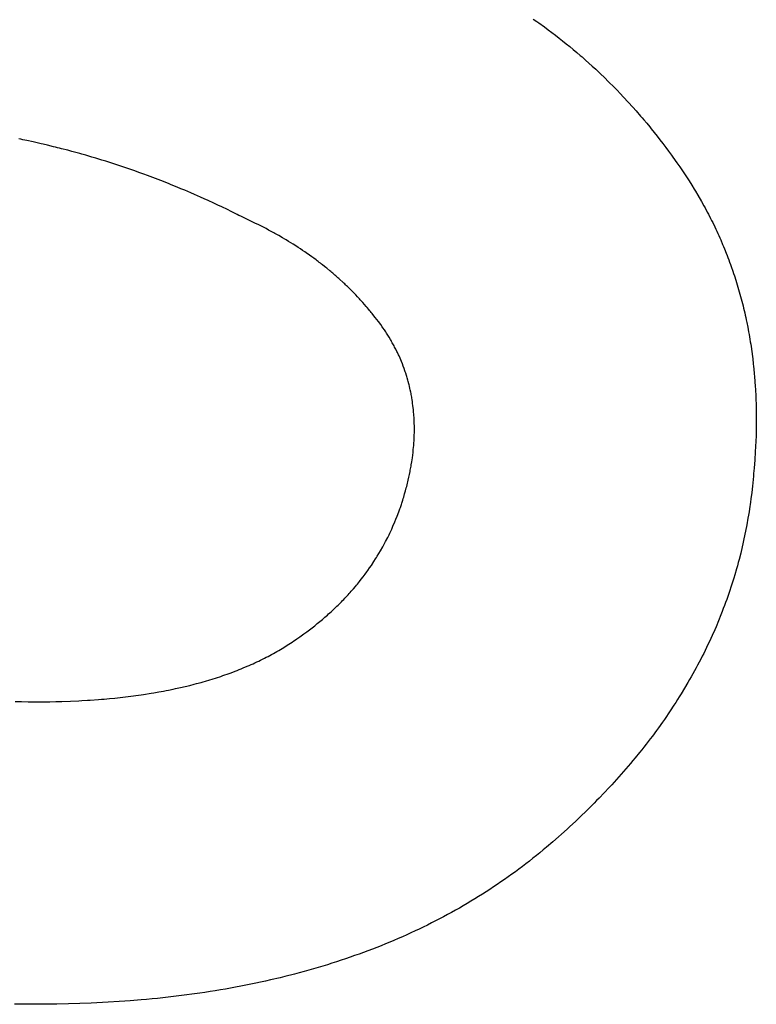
# Model space of a CAD drawing. Header units: inches. Extents: x 749 to 1245, y 24 to 374.
# Tile 7 of 145: x 853.557 to 854.185, y 244.736 to 245.577. Entities that reach past the tile are written whole.
import ezdxf

# ---------------------------------------------------------------- set-up
doc = ezdxf.new("R2010")
doc.units = ezdxf.units.IN
doc.header["$LTSCALE"] = 5
doc.header["$MEASUREMENT"] = 0
doc.layers.add('AM_0', color=7, linetype='CONTINUOUS', lineweight=30)

msp = doc.modelspace()

# ---------------------------------------------------------------- linework, layer by layer
at = {"layer": 'AM_0', "color": 7, "linetype": 'Continuous'}
for p, q in [((853.99501, 245.57749), (853.99822, 245.57525)), ((853.99822, 245.57525), (853.99982, 245.57412)), ((853.99982, 245.57412), (854.00458, 245.57069)), ((854.00458, 245.57069), (854.00772, 245.56838)), ((854.00772, 245.56838), (854.01085, 245.56604)), ((854.01085, 245.56604), (854.01397, 245.56367)), ((854.01397, 245.56367), (854.01706, 245.56128)), ((854.01706, 245.56128), (854.02013, 245.55886)), ((854.02013, 245.55886), (854.02318, 245.55642)), ((854.02318, 245.55642), (854.02622, 245.55395)), ((854.02622, 245.55395), (854.02923, 245.55145)), ((854.02923, 245.55145), (854.03222, 245.54893)), ((854.03222, 245.54893), (854.0352, 245.54638)), ((854.0352, 245.54638), (854.03668, 245.5451)), ((854.03668, 245.5451), (854.03963, 245.54251)), ((854.03963, 245.54251), (854.04255, 245.5399)), ((854.04255, 245.5399), (854.04546, 245.53726)), ((854.04546, 245.53726), (854.04835, 245.5346)), ((854.04835, 245.5346), (854.05264, 245.53056)), ((854.05264, 245.53056), (854.05548, 245.52783)), ((854.05548, 245.52783), (854.0597, 245.52369)), ((854.0597, 245.52369), (854.06388, 245.51949)), ((854.06388, 245.51949), (854.06664, 245.51666)), ((854.06664, 245.51666), (854.06938, 245.5138)), ((854.06938, 245.5138), (854.0721, 245.51092)), ((854.0721, 245.51092), (854.07615, 245.50655)), ((854.07615, 245.50655), (854.08015, 245.50212)), ((854.08015, 245.50212), (854.08279, 245.49913)), ((854.08279, 245.49913), (854.08672, 245.49461)), ((854.08672, 245.49461), (854.08801, 245.49308)), ((854.08801, 245.49308), (854.08931, 245.49156)), ((854.08931, 245.49156), (854.09188, 245.48848)), ((854.09188, 245.48848), (854.09444, 245.48538)), ((854.09444, 245.48538), (854.09571, 245.48382)), ((854.09571, 245.48382), (854.09823, 245.48068)), ((854.09823, 245.48068), (854.10073, 245.47752)), ((853.55776, 245.47482), (853.55601, 245.47517)), ((853.55951, 245.47445), (853.55776, 245.47482)), ((853.56126, 245.47409), (853.55951, 245.47445)), ((853.56301, 245.47372), (853.56126, 245.47409)), ((853.56825, 245.47258), (853.56301, 245.47372)), ((853.57523, 245.47101), (853.56825, 245.47258)), ((854.10073, 245.47752), (854.10322, 245.47432)), ((854.10322, 245.47432), (854.10568, 245.47111)), ((853.57697, 245.47061), (853.57523, 245.47101)), ((853.58044, 245.46979), (853.57697, 245.47061)), ((853.58565, 245.46853), (853.58044, 245.46979)), ((853.58739, 245.4681), (853.58565, 245.46853)), ((853.58912, 245.46766), (853.58739, 245.4681)), ((853.59085, 245.46723), (853.58912, 245.46766)), ((853.59258, 245.46679), (853.59085, 245.46723)), ((853.59777, 245.46544), (853.59258, 245.46679)), ((853.60122, 245.46452), (853.59777, 245.46544)), ((853.60812, 245.46263), (853.60122, 245.46452)), ((854.10568, 245.47111), (854.10813, 245.46787)), ((854.10813, 245.46787), (854.11055, 245.4646)), ((854.11055, 245.4646), (854.11296, 245.4613)), ((853.60984, 245.46215), (853.60812, 245.46263)), ((853.61327, 245.46117), (853.60984, 245.46215)), ((853.61842, 245.45967), (853.61327, 245.46117)), ((853.62185, 245.45865), (853.61842, 245.45967)), ((853.62698, 245.45709), (853.62185, 245.45865)), ((853.6304, 245.45603), (853.62698, 245.45709)), ((853.63381, 245.45495), (853.6304, 245.45603)), ((853.63892, 245.4533), (853.63381, 245.45495)), ((854.11296, 245.4613), (854.11415, 245.45965)), ((854.11415, 245.45965), (854.11771, 245.45464)), ((854.11771, 245.45464), (854.12005, 245.45127)), ((853.64232, 245.45218), (853.63892, 245.4533)), ((853.64741, 245.45047), (853.64232, 245.45218)), ((853.6508, 245.44931), (853.64741, 245.45047)), ((853.65419, 245.44813), (853.6508, 245.44931)), ((853.65926, 245.44633), (853.65419, 245.44813)), ((853.66264, 245.44511), (853.65926, 245.44633)), ((854.12005, 245.45127), (854.12238, 245.44787)), ((854.12238, 245.44787), (854.12468, 245.44445)), ((853.66601, 245.44387), (853.66264, 245.44511)), ((853.67274, 245.44134), (853.66601, 245.44387)), ((853.67945, 245.43875), (853.67274, 245.44134)), ((853.68447, 245.43676), (853.67945, 245.43875)), ((854.12468, 245.44445), (854.12695, 245.44101)), ((854.12695, 245.44101), (854.12807, 245.43928)), ((854.12807, 245.43928), (854.13028, 245.43581)), ((853.68614, 245.43609), (853.68447, 245.43676)), ((853.69115, 245.43405), (853.68614, 245.43609)), ((853.69448, 245.43267), (853.69115, 245.43405)), ((853.69781, 245.43127), (853.69448, 245.43267)), ((853.70279, 245.42914), (853.69781, 245.43127)), ((854.13028, 245.43581), (854.13245, 245.43231)), ((854.13245, 245.43231), (854.13352, 245.43056)), ((854.13352, 245.43056), (854.13562, 245.42704)), ((853.70611, 245.4277), (853.70279, 245.42914)), ((853.71108, 245.42551), (853.70611, 245.4277)), ((853.71439, 245.42403), (853.71108, 245.42551)), ((853.71769, 245.42253), (853.71439, 245.42403)), ((853.72263, 245.42025), (853.71769, 245.42253)), ((854.13562, 245.42704), (854.13869, 245.42173)), ((854.13869, 245.42173), (854.14068, 245.41816)), ((853.72592, 245.41871), (853.72263, 245.42025)), ((853.72921, 245.41715), (853.72592, 245.41871)), ((853.73413, 245.41478), (853.72921, 245.41715)), ((853.7374, 245.41318), (853.73413, 245.41478)), ((853.74231, 245.41075), (853.7374, 245.41318)), ((854.14068, 245.41816), (854.14166, 245.41637)), ((854.14166, 245.41637), (854.14359, 245.41277)), ((854.14359, 245.41277), (854.14454, 245.41096)), ((853.74394, 245.40993), (853.74231, 245.41075)), ((853.74557, 245.4091), (853.74394, 245.40993)), ((853.7472, 245.40828), (853.74557, 245.4091)), ((853.74883, 245.40744), (853.7472, 245.40828)), ((853.75, 245.40691), (853.74883, 245.40744)), ((853.75233, 245.40583), (853.75, 245.40691)), ((853.75464, 245.40474), (853.75233, 245.40583)), ((853.75579, 245.40419), (853.75464, 245.40474)), ((853.75807, 245.40309), (853.75579, 245.40419)), ((854.14454, 245.41096), (854.1464, 245.40734)), ((854.1464, 245.40734), (854.14732, 245.40552)), ((854.14732, 245.40552), (854.14822, 245.40369)), ((853.76034, 245.40197), (853.75807, 245.40309)), ((853.76371, 245.40028), (853.76034, 245.40197)), ((853.76482, 245.39971), (853.76371, 245.40028)), ((853.76593, 245.39913), (853.76482, 245.39971)), ((853.76704, 245.39856), (853.76593, 245.39913)), ((853.76924, 245.3974), (853.76704, 245.39856)), ((853.77033, 245.39681), (853.76924, 245.3974)), ((853.77142, 245.39623), (853.77033, 245.39681)), ((853.77251, 245.39564), (853.77142, 245.39623)), ((854.14822, 245.40369), (854.15, 245.40003)), ((854.15, 245.40003), (854.15087, 245.39819)), ((854.15087, 245.39819), (854.15173, 245.39634)), ((854.15173, 245.39634), (854.15258, 245.39449)), ((853.77359, 245.39504), (853.77251, 245.39564)), ((853.77467, 245.39445), (853.77359, 245.39504)), ((853.77787, 245.39265), (853.77467, 245.39445)), ((853.78104, 245.39082), (853.77787, 245.39265)), ((853.78313, 245.38959), (853.78104, 245.39082)), ((853.78417, 245.38897), (853.78313, 245.38959)), ((853.78624, 245.38772), (853.78417, 245.38897)), ((853.78829, 245.38646), (853.78624, 245.38772)), ((854.15258, 245.39449), (854.15342, 245.39264)), ((854.15342, 245.39264), (854.15425, 245.39078)), ((854.15425, 245.39078), (854.15507, 245.38891)), ((854.15507, 245.38891), (854.15667, 245.38517)), ((853.79032, 245.38519), (853.78829, 245.38646)), ((853.79234, 245.38391), (853.79032, 245.38519)), ((853.79434, 245.38261), (853.79234, 245.38391)), ((853.79632, 245.38131), (853.79434, 245.38261)), ((853.79829, 245.38), (853.79632, 245.38131)), ((853.80024, 245.37867), (853.79829, 245.38)), ((854.15667, 245.38517), (854.15746, 245.38329)), ((854.15746, 245.38329), (854.15823, 245.38141)), ((854.15823, 245.38141), (854.15975, 245.37763)), ((853.80121, 245.378), (853.80024, 245.37867)), ((853.80409, 245.37599), (853.80121, 245.378)), ((853.80599, 245.37463), (853.80409, 245.37599)), ((853.80788, 245.37326), (853.80599, 245.37463)), ((853.80974, 245.37188), (853.80788, 245.37326)), ((853.81067, 245.37118), (853.80974, 245.37188)), ((853.8116, 245.37049), (853.81067, 245.37118)), ((853.81252, 245.36979), (853.8116, 245.37049)), ((854.15975, 245.37763), (854.16049, 245.37573)), ((854.16049, 245.37573), (854.16122, 245.37383)), ((854.16122, 245.37383), (854.16194, 245.37192)), ((854.16194, 245.37192), (854.16265, 245.37001)), ((853.81343, 245.36908), (853.81252, 245.36979)), ((853.81434, 245.36838), (853.81343, 245.36908)), ((853.81525, 245.36767), (853.81434, 245.36838)), ((853.81705, 245.36625), (853.81525, 245.36767)), ((853.81795, 245.36553), (853.81705, 245.36625)), ((853.81884, 245.36481), (853.81795, 245.36553)), ((853.82149, 245.36264), (853.81884, 245.36481)), ((853.82236, 245.36191), (853.82149, 245.36264)), ((854.16265, 245.37001), (854.16335, 245.36809)), ((854.16335, 245.36809), (854.16404, 245.36617)), ((854.16404, 245.36617), (854.16538, 245.36231)), ((854.16538, 245.36231), (854.16604, 245.36037)), ((853.82323, 245.36117), (853.82236, 245.36191)), ((853.8241, 245.36044), (853.82323, 245.36117)), ((853.82582, 245.35896), (853.8241, 245.36044)), ((853.82667, 245.35821), (853.82582, 245.35896)), ((853.82752, 245.35747), (853.82667, 245.35821)), ((853.82837, 245.35672), (853.82752, 245.35747)), ((853.82921, 245.35597), (853.82837, 245.35672)), ((853.83005, 245.35521), (853.82921, 245.35597)), ((853.83254, 245.35293), (853.83005, 245.35521)), ((854.16604, 245.36037), (854.16668, 245.35843)), ((854.16668, 245.35843), (854.16794, 245.35453)), ((854.16794, 245.35453), (854.16855, 245.35258)), ((853.83336, 245.35216), (853.83254, 245.35293)), ((853.83418, 245.3514), (853.83336, 245.35216)), ((853.83499, 245.35062), (853.83418, 245.3514)), ((853.8358, 245.34985), (853.83499, 245.35062)), ((853.8366, 245.34907), (853.8358, 245.34985)), ((853.83741, 245.34829), (853.8366, 245.34907)), ((853.8382, 245.34751), (853.83741, 245.34829)), ((853.839, 245.34673), (853.8382, 245.34751)), ((853.83979, 245.34594), (853.839, 245.34673)), ((853.84135, 245.34436), (853.83979, 245.34594)), ((854.16855, 245.35258), (854.16915, 245.35062)), ((854.16915, 245.35062), (854.16974, 245.34865)), ((854.16974, 245.34865), (854.17032, 245.34668)), ((854.17032, 245.34668), (854.17089, 245.3447)), ((853.84213, 245.34356), (853.84135, 245.34436)), ((853.84367, 245.34196), (853.84213, 245.34356)), ((853.8452, 245.34035), (853.84367, 245.34196)), ((853.84595, 245.33954), (853.8452, 245.34035)), ((853.84671, 245.33873), (853.84595, 245.33954)), ((853.84746, 245.33791), (853.84671, 245.33873)), ((853.84968, 245.33545), (853.84746, 245.33791)), ((854.17089, 245.3447), (854.17145, 245.34272)), ((854.17145, 245.34272), (854.17253, 245.33875)), ((854.17253, 245.33875), (854.17357, 245.33475)), ((853.85114, 245.33379), (853.84968, 245.33545)), ((853.85258, 245.33213), (853.85114, 245.33379)), ((853.8533, 245.33129), (853.85258, 245.33213)), ((853.85472, 245.32961), (853.8533, 245.33129)), ((853.85543, 245.32876), (853.85472, 245.32961)), ((853.85613, 245.32791), (853.85543, 245.32876)), ((854.17357, 245.33475), (854.17407, 245.33275)), ((854.17407, 245.33275), (854.17456, 245.33074)), ((854.17456, 245.33074), (854.17504, 245.32872)), ((854.17504, 245.32872), (854.17551, 245.3267)), ((853.85682, 245.32706), (853.85613, 245.32791)), ((853.85752, 245.32621), (853.85682, 245.32706)), ((853.85821, 245.32535), (853.85752, 245.32621)), ((853.86025, 245.32277), (853.85821, 245.32535)), ((853.86159, 245.32103), (853.86025, 245.32277)), ((853.86292, 245.31928), (853.86159, 245.32103)), ((854.17551, 245.3267), (854.17597, 245.32468)), ((854.17597, 245.32468), (854.17642, 245.32265)), ((854.17642, 245.32265), (854.17686, 245.32062)), ((854.17686, 245.32062), (854.17729, 245.31858)), ((853.86487, 245.31664), (853.86292, 245.31928)), ((853.86615, 245.31486), (853.86487, 245.31664)), ((853.86677, 245.31397), (853.86615, 245.31486)), ((853.868, 245.31218), (853.86677, 245.31397)), ((853.86861, 245.31128), (853.868, 245.31218)), ((854.17729, 245.31858), (854.17811, 245.31448)), ((854.17811, 245.31448), (854.17889, 245.31037)), ((853.8692, 245.31037), (853.86861, 245.31128)), ((853.86979, 245.30947), (853.8692, 245.31037)), ((853.87095, 245.30765), (853.86979, 245.30947)), ((853.87152, 245.30674), (853.87095, 245.30765)), ((853.87208, 245.30583), (853.87152, 245.30674)), ((853.87318, 245.30399), (853.87208, 245.30583)), ((853.87372, 245.30307), (853.87318, 245.30399)), ((854.17889, 245.31037), (854.17926, 245.30831)), ((854.17926, 245.30831), (854.17962, 245.30624)), ((854.17962, 245.30624), (854.17997, 245.30417)), ((854.17997, 245.30417), (854.18031, 245.30209)), ((853.87425, 245.30214), (853.87372, 245.30307)), ((853.87478, 245.30122), (853.87425, 245.30214)), ((853.8753, 245.30029), (853.87478, 245.30122)), ((853.87631, 245.29842), (853.8753, 245.30029)), ((853.87681, 245.29748), (853.87631, 245.29842)), ((853.8773, 245.29654), (853.87681, 245.29748)), ((853.87778, 245.2956), (853.8773, 245.29654)), ((853.87872, 245.29371), (853.87778, 245.2956)), ((854.18031, 245.30209), (854.18064, 245.30001)), ((854.18064, 245.30001), (854.18096, 245.29792)), ((854.18096, 245.29792), (854.18156, 245.29373)), ((853.87918, 245.29276), (853.87872, 245.29371)), ((853.88008, 245.29085), (853.87918, 245.29276)), ((853.88052, 245.2899), (853.88008, 245.29085)), ((853.88138, 245.28798), (853.88052, 245.2899)), ((853.88261, 245.28508), (853.88138, 245.28798)), ((854.18156, 245.29373), (854.18212, 245.28952)), ((854.18212, 245.28952), (854.18238, 245.28741)), ((854.18238, 245.28741), (854.18288, 245.28317)), ((853.88339, 245.28313), (853.88261, 245.28508)), ((853.88415, 245.28117), (853.88339, 245.28313)), ((853.88487, 245.27921), (853.88415, 245.28117)), ((853.88557, 245.27723), (853.88487, 245.27921)), ((854.18288, 245.28317), (854.18311, 245.28104)), ((854.18311, 245.28104), (854.18333, 245.27891)), ((854.18333, 245.27891), (854.18373, 245.27463)), ((853.88591, 245.27624), (853.88557, 245.27723)), ((853.88624, 245.27525), (853.88591, 245.27624)), ((853.88688, 245.27325), (853.88624, 245.27525)), ((853.88719, 245.27225), (853.88688, 245.27325)), ((853.88749, 245.27124), (853.88719, 245.27225)), ((853.88807, 245.26923), (853.88749, 245.27124)), ((854.18373, 245.27463), (854.18392, 245.27248)), ((854.18392, 245.27248), (854.18426, 245.26817)), ((853.88835, 245.26822), (853.88807, 245.26923)), ((853.88889, 245.26618), (853.88835, 245.26822)), ((853.88915, 245.26517), (853.88889, 245.26618)), ((853.8894, 245.26414), (853.88915, 245.26517)), ((853.88988, 245.26209), (853.8894, 245.26414)), ((853.89011, 245.26106), (853.88988, 245.26209)), ((854.18426, 245.26817), (854.18456, 245.26385)), ((854.18456, 245.26385), (854.18469, 245.26168)), ((854.18469, 245.26168), (854.18481, 245.2595)), ((853.89055, 245.259), (853.89011, 245.26106)), ((853.89076, 245.25796), (853.89055, 245.259)), ((853.89096, 245.25692), (853.89076, 245.25796)), ((853.89134, 245.25484), (853.89096, 245.25692)), ((853.89151, 245.25379), (853.89134, 245.25484)), ((853.89169, 245.25274), (853.89151, 245.25379)), ((854.18481, 245.2595), (854.18492, 245.25732)), ((854.18492, 245.25732), (854.18502, 245.25513)), ((854.18502, 245.25513), (854.18511, 245.25294)), ((854.18511, 245.25294), (854.18525, 245.24855)), ((853.89201, 245.25063), (853.89169, 245.25274)), ((853.89216, 245.24958), (853.89201, 245.25063)), ((853.89244, 245.24746), (853.89216, 245.24958)), ((853.8928, 245.24426), (853.89244, 245.24746)), ((854.18525, 245.24855), (854.18535, 245.24413)), ((853.893, 245.24211), (853.8928, 245.24426)), ((853.89318, 245.23996), (853.893, 245.24211)), ((853.89326, 245.23887), (853.89318, 245.23996)), ((853.89333, 245.23779), (853.89326, 245.23887)), ((853.89339, 245.2367), (853.89333, 245.23779)), ((853.89349, 245.23452), (853.89339, 245.2367)), ((854.18535, 245.24413), (854.18538, 245.24192)), ((854.18538, 245.24192), (854.18542, 245.23747)), ((854.18542, 245.23747), (854.18542, 245.23524)), ((853.89357, 245.23233), (853.89349, 245.23452)), ((853.89361, 245.23013), (853.89357, 245.23233)), ((853.89363, 245.22792), (853.89361, 245.23013)), ((853.89363, 245.22681), (853.89363, 245.22792)), ((854.18535, 245.22852), (854.18531, 245.22627)), ((854.18541, 245.23301), (854.18535, 245.22852)), ((854.18542, 245.23524), (854.18541, 245.23301)), ((853.89334, 245.21785), (853.89346, 245.22011)), ((853.89346, 245.22011), (853.89354, 245.22235)), ((853.89354, 245.22235), (853.8936, 245.22459)), ((853.8936, 245.22459), (853.89362, 245.2257)), ((853.89362, 245.2257), (853.89363, 245.22681)), ((854.18519, 245.22176), (854.18503, 245.21722)), ((854.18531, 245.22627), (854.18519, 245.22176)), ((853.89271, 245.20988), (853.89293, 245.21217)), ((853.89293, 245.21217), (853.89303, 245.21331)), ((853.89303, 245.21331), (853.89312, 245.21445)), ((853.89312, 245.21445), (853.8932, 245.21559)), ((853.8932, 245.21559), (853.89334, 245.21785)), ((854.18482, 245.21267), (854.18457, 245.2081)), ((854.18503, 245.21722), (854.18482, 245.21267)), ((853.89138, 245.19945), (853.89189, 245.20295)), ((853.89189, 245.20295), (853.89219, 245.20527)), ((853.89219, 245.20527), (853.89247, 245.20758)), ((853.89247, 245.20758), (853.89271, 245.20988)), ((854.18457, 245.2081), (854.18411, 245.2012)), ((853.89038, 245.19357), (853.8908, 245.19593)), ((853.8908, 245.19593), (853.891, 245.1971)), ((853.891, 245.1971), (853.89138, 245.19945)), ((854.18355, 245.19426), (854.18312, 245.18961)), ((854.18411, 245.2012), (854.18355, 245.19426)), ((853.88837, 245.1839), (853.88894, 245.18643)), ((853.88894, 245.18643), (853.8892, 245.18762)), ((853.8892, 245.18762), (853.88945, 245.18882)), ((853.88945, 245.18882), (853.88993, 245.1912)), ((853.88993, 245.1912), (853.89016, 245.19238)), ((853.89016, 245.19238), (853.89038, 245.19357)), ((854.18289, 245.18727), (854.18264, 245.18448)), ((854.18312, 245.18961), (854.18289, 245.18727)), ((853.88604, 245.17468), (853.88674, 245.17729)), ((853.88674, 245.17729), (853.88708, 245.1786)), ((853.88708, 245.1786), (853.88774, 245.18124)), ((853.88774, 245.18124), (853.88806, 245.18257)), ((853.88806, 245.18257), (853.88837, 245.1839)), ((854.1821, 245.1789), (854.18149, 245.17334)), ((854.18238, 245.18169), (854.1821, 245.1789)), ((854.18264, 245.18448), (854.18238, 245.18169)), ((853.88416, 245.16821), (853.88455, 245.16949)), ((853.88455, 245.16949), (853.88531, 245.17208)), ((853.88531, 245.17208), (853.88604, 245.17468)), ((854.18149, 245.17334), (854.1808, 245.16781)), ((853.88122, 245.15932), (853.88166, 245.16058)), ((853.88166, 245.16058), (853.88252, 245.16311)), ((853.88252, 245.16311), (853.88294, 245.16438)), ((853.88294, 245.16438), (853.88376, 245.16693)), ((853.88376, 245.16693), (853.88416, 245.16821)), ((854.18043, 245.16505), (854.17964, 245.15954)), ((854.1808, 245.16781), (854.18043, 245.16505)), ((853.87793, 245.15063), (853.87891, 245.15309)), ((853.87891, 245.15309), (853.88032, 245.15682)), ((853.88032, 245.15682), (853.88122, 245.15932)), ((854.17878, 245.15405), (854.17832, 245.15132)), ((854.17922, 245.15679), (854.17878, 245.15405)), ((854.17964, 245.15954), (854.17922, 245.15679)), ((853.87429, 245.14213), (853.87537, 245.14454)), ((853.87537, 245.14454), (853.87693, 245.14818)), ((853.87693, 245.14818), (853.87793, 245.15063)), ((854.17735, 245.14586), (854.1763, 245.14043)), ((854.17832, 245.15132), (854.17735, 245.14586)), ((853.87089, 245.135), (853.87205, 245.13736)), ((853.87205, 245.13736), (853.87262, 245.13855)), ((853.87262, 245.13855), (853.87318, 245.13974)), ((853.87318, 245.13974), (853.87429, 245.14213)), ((854.17576, 245.13772), (854.17461, 245.13231)), ((854.1763, 245.14043), (854.17576, 245.13772)), ((853.86464, 245.12344), (853.86659, 245.12687)), ((853.86659, 245.12687), (853.86785, 245.12917)), ((853.86785, 245.12917), (853.86909, 245.13149)), ((853.86909, 245.13149), (853.87089, 245.135)), ((854.17339, 245.12693), (854.1721, 245.12157)), ((854.17401, 245.12962), (854.17339, 245.12693)), ((854.17461, 245.13231), (854.17401, 245.12962)), ((853.86124, 245.1178), (853.86193, 245.11892)), ((853.86193, 245.11892), (853.8633, 245.12117)), ((853.8633, 245.12117), (853.86464, 245.12344)), ((854.1721, 245.12157), (854.17073, 245.11623)), ((853.85543, 245.10899), (853.85693, 245.11117)), ((853.85693, 245.11117), (853.85912, 245.11447)), ((853.85912, 245.11447), (853.86054, 245.11669)), ((853.86054, 245.11669), (853.86124, 245.1178)), ((854.1693, 245.1109), (854.16856, 245.10825)), ((854.17003, 245.11356), (854.1693, 245.1109)), ((854.17073, 245.11623), (854.17003, 245.11356)), ((853.84997, 245.10149), (853.85157, 245.10361)), ((853.85157, 245.10361), (853.85313, 245.10575)), ((853.85313, 245.10575), (853.85391, 245.10683)), ((853.85391, 245.10683), (853.85543, 245.10899)), ((854.16702, 245.10296), (854.16622, 245.10032)), ((854.16856, 245.10825), (854.16702, 245.10296)), ((853.84155, 245.09111), (853.84329, 245.09315)), ((853.84329, 245.09315), (853.84415, 245.09418)), ((853.84415, 245.09418), (853.845, 245.09521)), ((853.845, 245.09521), (853.84585, 245.09625)), ((853.84585, 245.09625), (853.84669, 245.09729)), ((853.84669, 245.09729), (853.84834, 245.09938)), ((853.84834, 245.09938), (853.84997, 245.10149)), ((854.16457, 245.09506), (854.16372, 245.09244)), ((854.1654, 245.09769), (854.16457, 245.09506)), ((854.16622, 245.10032), (854.1654, 245.09769)), ((853.83429, 245.08309), (853.83615, 245.08507)), ((853.83615, 245.08507), (853.83706, 245.08607)), ((853.83706, 245.08607), (853.83798, 245.08707)), ((853.83798, 245.08707), (853.83888, 245.08807)), ((853.83888, 245.08807), (853.83978, 245.08908)), ((853.83978, 245.08908), (853.84155, 245.09111)), ((854.16197, 245.08721), (854.16106, 245.0846)), ((854.16285, 245.08982), (854.16197, 245.08721)), ((854.16372, 245.09244), (854.16285, 245.08982)), ((853.82755, 245.07627), (853.82854, 245.07723)), ((853.82854, 245.07723), (853.83048, 245.07917)), ((853.83048, 245.07917), (853.83144, 245.08014)), ((853.83144, 245.08014), (853.8324, 245.08112)), ((853.8324, 245.08112), (853.83335, 245.0821)), ((853.83335, 245.0821), (853.83429, 245.08309)), ((854.15824, 245.07681), (854.15727, 245.07423)), ((854.1592, 245.0794), (854.15824, 245.07681)), ((854.16014, 245.082), (854.1592, 245.0794)), ((854.16106, 245.0846), (854.16014, 245.082)), ((853.81731, 245.06687), (853.81942, 245.06872)), ((853.81942, 245.06872), (853.82046, 245.06965)), ((853.82046, 245.06965), (853.82252, 245.07152)), ((853.82252, 245.07152), (853.82354, 245.07247)), ((853.82354, 245.07247), (853.82456, 245.07341)), ((853.82456, 245.07341), (853.82556, 245.07436)), ((853.82556, 245.07436), (853.82755, 245.07627)), ((854.15526, 245.06907), (854.15319, 245.06393)), ((854.15627, 245.07164), (854.15526, 245.06907)), ((854.15727, 245.07423), (854.15627, 245.07164)), ((853.80748, 245.05875), (853.8086, 245.05964)), ((853.8086, 245.05964), (853.81082, 245.06142)), ((853.81082, 245.06142), (853.81192, 245.06232)), ((853.81192, 245.06232), (853.81301, 245.06322)), ((853.81301, 245.06322), (853.8141, 245.06413)), ((853.8141, 245.06413), (853.81518, 245.06504)), ((853.81518, 245.06504), (853.81731, 245.06687)), ((854.15319, 245.06393), (854.15104, 245.05881)), ((853.79585, 245.05009), (853.79824, 245.05179)), ((853.79824, 245.05179), (853.79942, 245.05265)), ((853.79942, 245.05265), (853.80176, 245.05437)), ((853.80176, 245.05437), (853.80407, 245.05611)), ((853.80407, 245.05611), (853.80748, 245.05875)), ((854.14769, 245.05118), (854.14653, 245.04864)), ((854.14994, 245.05626), (854.14769, 245.05118)), ((854.15104, 245.05881), (854.14994, 245.05626)), ((853.78229, 245.04113), (853.78518, 245.04293)), ((853.78518, 245.04293), (853.78661, 245.04384)), ((853.78661, 245.04384), (853.78803, 245.04476)), ((853.78803, 245.04476), (853.78944, 245.04569)), ((853.78944, 245.04569), (853.79084, 245.04663)), ((853.79084, 245.04663), (853.79222, 245.04757)), ((853.79222, 245.04757), (853.79344, 245.04841)), ((853.79344, 245.04841), (853.79585, 245.05009)), ((854.14417, 245.04358), (854.14297, 245.04106)), ((854.14536, 245.04611), (854.14417, 245.04358)), ((854.14653, 245.04864), (854.14536, 245.04611)), ((853.76874, 245.03347), (853.77183, 245.03511)), ((853.77183, 245.03511), (853.77336, 245.03595)), ((853.77336, 245.03595), (853.77487, 245.03679)), ((853.77487, 245.03679), (853.77638, 245.03764)), ((853.77638, 245.03764), (853.77787, 245.0385)), ((853.77787, 245.0385), (853.77936, 245.03937)), ((853.77936, 245.03937), (853.78229, 245.04113)), ((854.1405, 245.03604), (854.13924, 245.03353)), ((854.14297, 245.04106), (854.1405, 245.03604)), ((853.75266, 245.02576), (853.75432, 245.0265)), ((853.75432, 245.0265), (853.75596, 245.02724)), ((853.75596, 245.02724), (853.7576, 245.02799)), ((853.7576, 245.02799), (853.75922, 245.02874)), ((853.75922, 245.02874), (853.76084, 245.02951)), ((853.76084, 245.02951), (853.76244, 245.03028)), ((853.76244, 245.03028), (853.76561, 245.03186)), ((853.76561, 245.03186), (853.76718, 245.03266)), ((853.76718, 245.03266), (853.76874, 245.03347)), ((854.13535, 245.02605), (854.13402, 245.02357)), ((854.13666, 245.02854), (854.13535, 245.02605)), ((854.13796, 245.03104), (854.13666, 245.02854)), ((854.13924, 245.03353), (854.13796, 245.03104)), ((853.73014, 245.01702), (853.7355, 245.01891)), ((853.7355, 245.01891), (853.73727, 245.01956)), ((853.73727, 245.01956), (853.74076, 245.02088)), ((853.74076, 245.02088), (853.74249, 245.02155)), ((853.74249, 245.02155), (853.74422, 245.02223)), ((853.74422, 245.02223), (853.74593, 245.02292)), ((853.74593, 245.02292), (853.74763, 245.02362)), ((853.74763, 245.02362), (853.75099, 245.02504)), ((853.75099, 245.02504), (853.75266, 245.02576)), ((854.1313, 245.01861), (854.12992, 245.01615)), ((854.13267, 245.02109), (854.1313, 245.01861)), ((854.13402, 245.02357), (854.13267, 245.02109)), ((853.70189, 245.00873), (853.70579, 245.00973)), ((853.70579, 245.00973), (853.70773, 245.01024)), ((853.70773, 245.01024), (853.71158, 245.01128)), ((853.71158, 245.01128), (853.71348, 245.01182)), ((853.71348, 245.01182), (853.71537, 245.01236)), ((853.71537, 245.01236), (853.71913, 245.01348)), ((853.71913, 245.01348), (853.72099, 245.01405)), ((853.72099, 245.01405), (853.72469, 245.01521)), ((853.72469, 245.01521), (853.72833, 245.01641)), ((853.72833, 245.01641), (853.73014, 245.01702)), ((854.12709, 245.01122), (854.1242, 245.00632)), ((854.12851, 245.01368), (854.12709, 245.01122)), ((854.12992, 245.01615), (854.12851, 245.01368)), ((853.66043, 245.00066), (853.66261, 245.00098)), ((853.66261, 245.00098), (853.66907, 245.002)), ((853.66907, 245.002), (853.6712, 245.00236)), ((853.6712, 245.00236), (853.67543, 245.0031)), ((853.67543, 245.0031), (853.67753, 245.00348)), ((853.67753, 245.00348), (853.67962, 245.00387)), ((853.67962, 245.00387), (853.6817, 245.00427)), ((853.6817, 245.00427), (853.68377, 245.00468)), ((853.68377, 245.00468), (853.68787, 245.00552)), ((853.68787, 245.00552), (853.6899, 245.00595)), ((853.6899, 245.00595), (853.69394, 245.00685)), ((853.69394, 245.00685), (853.69794, 245.00777)), ((853.69794, 245.00777), (853.70189, 245.00873)), ((854.12123, 245.00144), (854.11972, 244.99901)), ((854.1242, 245.00632), (854.12123, 245.00144)), ((853.55298, 244.99502), (853.55851, 244.99485)), ((853.55851, 244.99485), (853.56407, 244.99474)), ((853.56407, 244.99474), (853.56686, 244.99471)), ((853.56686, 244.99471), (853.56966, 244.9947)), ((853.56966, 244.9947), (853.57236, 244.99469)), ((853.57236, 244.99469), (853.57493, 244.9947)), ((853.57493, 244.9947), (853.58259, 244.99478)), ((853.58259, 244.99478), (853.58764, 244.99487)), ((853.58764, 244.99487), (853.59265, 244.995)), ((853.59265, 244.995), (853.60009, 244.99525)), ((853.60009, 244.99525), (853.60742, 244.99558)), ((853.60742, 244.99558), (853.60985, 244.99571)), ((853.60985, 244.99571), (853.61466, 244.99599)), ((853.61466, 244.99599), (853.61705, 244.99614)), ((853.61705, 244.99614), (853.62416, 244.99665)), ((853.62416, 244.99665), (853.62651, 244.99684)), ((853.62651, 244.99684), (853.62885, 244.99704)), ((853.62885, 244.99704), (853.63349, 244.99745)), ((853.63349, 244.99745), (853.63809, 244.9979)), ((853.63809, 244.9979), (853.64037, 244.99814)), ((853.64037, 244.99814), (853.6449, 244.99864)), ((853.6449, 244.99864), (853.64716, 244.9989)), ((853.64716, 244.9989), (853.65384, 244.99974)), ((853.65384, 244.99974), (853.65605, 245.00004)), ((853.65605, 245.00004), (853.66043, 245.00066)), ((854.11665, 244.99416), (854.11509, 244.99174)), ((854.11819, 244.99658), (854.11665, 244.99416)), ((854.11972, 244.99901), (854.11819, 244.99658)), ((854.11029, 244.98452), (854.10865, 244.98212)), ((854.11191, 244.98692), (854.11029, 244.98452)), ((854.11509, 244.99174), (854.11191, 244.98692)), ((854.10533, 244.97734), (854.10194, 244.97258)), ((854.107, 244.97973), (854.10533, 244.97734)), ((854.10865, 244.98212), (854.107, 244.97973)), ((854.10021, 244.97021), (854.09671, 244.96548)), ((854.10194, 244.97258), (854.10021, 244.97021)), ((854.09494, 244.96313), (854.09133, 244.95843)), ((854.09671, 244.96548), (854.09494, 244.96313)), ((854.08579, 244.95142), (854.082, 244.94678)), ((854.08765, 244.95375), (854.08579, 244.95142)), ((854.0895, 244.95609), (854.08765, 244.95375)), ((854.09133, 244.95843), (854.0895, 244.95609)), ((854.07814, 244.94215), (854.07619, 244.93985)), ((854.08008, 244.94446), (854.07814, 244.94215)), ((854.082, 244.94678), (854.08008, 244.94446)), ((854.07421, 244.93755), (854.07022, 244.93297)), ((854.07619, 244.93985), (854.07421, 244.93755)), ((854.06408, 244.92613), (854.062, 244.92386)), ((854.06614, 244.9284), (854.06408, 244.92613)), ((854.06819, 244.93068), (854.06614, 244.9284)), ((854.07022, 244.93297), (854.06819, 244.93068)), ((854.05566, 244.91708), (854.05134, 244.91259)), ((854.05991, 244.9216), (854.05566, 244.91708)), ((854.062, 244.92386), (854.05991, 244.9216)), ((854.04915, 244.91035), (854.04695, 244.90812)), ((854.05134, 244.91259), (854.04915, 244.91035)), ((854.04023, 244.90145), (854.03566, 244.89703)), ((854.04472, 244.90589), (854.04023, 244.90145)), ((854.04695, 244.90812), (854.04472, 244.90589)), ((854.03102, 244.89263), (854.0263, 244.88825)), ((854.03566, 244.89703), (854.03102, 244.89263)), ((854.02392, 244.88607), (854.0191, 244.88173)), ((854.0263, 244.88825), (854.02392, 244.88607)), ((854.01174, 244.87524), (854.0064, 244.87065)), ((854.01667, 244.87956), (854.01174, 244.87524)), ((854.0191, 244.88173), (854.01667, 244.87956)), ((854.00352, 244.86823), (854.00063, 244.86583)), ((854.0064, 244.87065), (854.00352, 244.86823)), ((853.99183, 244.85878), (853.98886, 244.85647)), ((853.99478, 244.86111), (853.99183, 244.85878)), ((853.99771, 244.86346), (853.99478, 244.86111)), ((854.00063, 244.86583), (853.99771, 244.86346)), ((853.97982, 244.84967), (853.97677, 244.84745)), ((853.98285, 244.85192), (853.97982, 244.84967)), ((853.98586, 244.85418), (853.98285, 244.85192)), ((853.98886, 244.85647), (853.98586, 244.85418)), ((853.97062, 244.84308), (853.96751, 244.84093)), ((853.97677, 244.84745), (853.97062, 244.84308)), ((853.95807, 244.83459), (853.95168, 244.83048)), ((853.96123, 244.83668), (853.95807, 244.83459)), ((853.96438, 244.83879), (853.96123, 244.83668)), ((853.96751, 244.84093), (853.96438, 244.83879)), ((853.94194, 244.82448), (853.93866, 244.82253)), ((853.94521, 244.82646), (853.94194, 244.82448)), ((853.94845, 244.82846), (853.94521, 244.82646)), ((853.95168, 244.83048), (853.94845, 244.82846)), ((853.92869, 244.81679), (853.92533, 244.81492)), ((853.93203, 244.81868), (853.92869, 244.81679)), ((853.93536, 244.82059), (853.93203, 244.81868)), ((853.93866, 244.82253), (853.93536, 244.82059)), ((853.91169, 244.80767), (853.90824, 244.80591)), ((853.91513, 244.80945), (853.91169, 244.80767)), ((853.91855, 244.81125), (853.91513, 244.80945)), ((853.92195, 244.81308), (853.91855, 244.81125)), ((853.92533, 244.81492), (853.92195, 244.81308)), ((853.89421, 244.7991), (853.89065, 244.79745)), ((853.89774, 244.80077), (853.89421, 244.7991)), ((853.90126, 244.80246), (853.89774, 244.80077)), ((853.90476, 244.80418), (853.90126, 244.80246)), ((853.90824, 244.80591), (853.90476, 244.80418)), ((853.87624, 244.79108), (853.87258, 244.78954)), ((853.87987, 244.79264), (853.87624, 244.79108)), ((853.88348, 244.79422), (853.87987, 244.79264)), ((853.88708, 244.79582), (853.88348, 244.79422)), ((853.89065, 244.79745), (853.88708, 244.79582)), ((853.85778, 244.78361), (853.85403, 244.78218)), ((853.86151, 244.78506), (853.85778, 244.78361)), ((853.86522, 244.78653), (853.86151, 244.78506)), ((853.86891, 244.78802), (853.86522, 244.78653)), ((853.87258, 244.78954), (853.86891, 244.78802)), ((853.83112, 244.77407), (853.82724, 244.7728)), ((853.83499, 244.77537), (853.83112, 244.77407)), ((853.83884, 244.77669), (853.83499, 244.77537)), ((853.84266, 244.77803), (853.83884, 244.77669)), ((853.84647, 244.77939), (853.84266, 244.77803)), ((853.85026, 244.78077), (853.84647, 244.77939)), ((853.85403, 244.78218), (853.85026, 244.78077)), ((853.80351, 244.76562), (853.79949, 244.7645)), ((853.80751, 244.76676), (853.80351, 244.76562)), ((853.8115, 244.76792), (853.80751, 244.76676)), ((853.81546, 244.76911), (853.8115, 244.76792)), ((853.8194, 244.77032), (853.81546, 244.76911)), ((853.82333, 244.77155), (853.8194, 244.77032)), ((853.82724, 244.7728), (853.82333, 244.77155)), ((853.77079, 244.75727), (853.76661, 244.75632)), ((853.77909, 244.75922), (853.77079, 244.75727)), ((853.7832, 244.76023), (853.77909, 244.75922)), ((853.79139, 244.76232), (853.7832, 244.76023)), ((853.79545, 244.7634), (853.79139, 244.76232)), ((853.79949, 244.7645), (853.79545, 244.7634)), ((853.72813, 244.74881), (853.72376, 244.74809)), ((853.73249, 244.74956), (853.72813, 244.74881)), ((853.73682, 244.75033), (853.73249, 244.74956)), ((853.74113, 244.75112), (853.73682, 244.75033)), ((853.74543, 244.75193), (853.74113, 244.75112)), ((853.75396, 244.75362), (853.74543, 244.75193)), ((853.7582, 244.7545), (853.75396, 244.75362)), ((853.76241, 244.7554), (853.7582, 244.7545)), ((853.76661, 244.75632), (853.76241, 244.7554)), ((853.6605, 244.74025), (853.65116, 244.73948)), ((853.66515, 244.74067), (853.6605, 244.74025)), ((853.66978, 244.74111), (853.66515, 244.74067)), ((853.67438, 244.74157), (853.66978, 244.74111)), ((853.67897, 244.74205), (853.67438, 244.74157)), ((853.68808, 244.74308), (853.67897, 244.74205)), ((853.69261, 244.74363), (853.68808, 244.74308)), ((853.69712, 244.7442), (853.69261, 244.74363)), ((853.70608, 244.74541), (853.69712, 244.7442)), ((853.71053, 244.74605), (853.70608, 244.74541)), ((853.71496, 244.74671), (853.71053, 244.74605)), ((853.71937, 244.74739), (853.71496, 244.74671)), ((853.72376, 244.74809), (853.71937, 244.74739)), ((853.55766, 244.73659), (853.55234, 244.73668)), ((853.56301, 244.73653), (853.55766, 244.73659)), ((853.56838, 244.7365), (853.56301, 244.73653)), ((853.57357, 244.7365), (853.56838, 244.7365)), ((853.58354, 244.73656), (853.57357, 244.7365)), ((853.5885, 244.73663), (853.58354, 244.73656)), ((853.59835, 244.73683), (853.5885, 244.73663)), ((853.60813, 244.73711), (853.59835, 244.73683)), ((853.61783, 244.73749), (853.60813, 244.73711)), ((853.62745, 244.73795), (853.61783, 244.73749)), ((853.63223, 244.73821), (853.62745, 244.73795)), ((853.64173, 244.7388), (853.63223, 244.73821)), ((853.64645, 244.73913), (853.64173, 244.7388)), ((853.65116, 244.73948), (853.64645, 244.73913))]:
    msp.add_line(p, q, dxfattribs=at)

doc.saveas('drawing.dxf')
